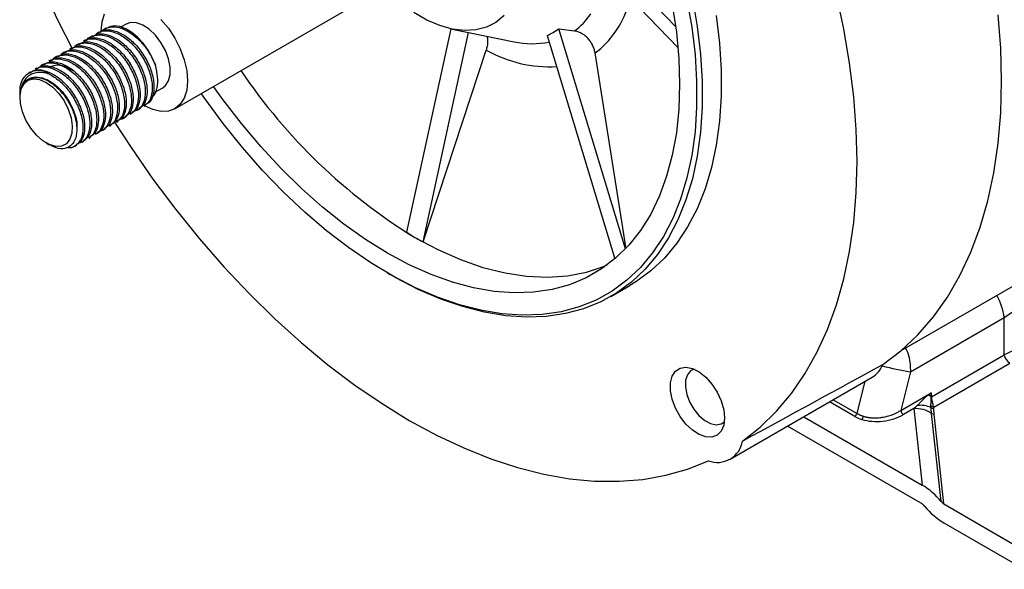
# Model space of a CAD drawing. Header units: inches. Extents: x 0 to 44, y 0 to 34.
# Tile 16 of 20: x 28.6 to 33.7, y 20.9 to 23.7. Entities that reach past the tile are written whole.
import ezdxf

# ---------------------------------------------------------------- set-up
doc = ezdxf.new("R2010")
doc.units = ezdxf.units.IN
doc.header["$LTSCALE"] = 4
doc.header["$MEASUREMENT"] = 0

msp = doc.modelspace()

# ---------------------------------------------------------------- linework, layer by layer
for p, q in [((33.131291, 22.055245), (37.610304, 24.640924)), ((29.428679, 23.286315), (30.583991, 23.953263)), ((31.981112, 23.70556), (31.740021, 23.956443)), ((31.740021, 23.860001), (31.993134, 23.596608)), ((29.077662, 23.697379), (29.068823, 23.692277)), ((29.179683, 23.717635), (29.154558, 23.70313)), ((30.834677, 23.693658), (30.609875, 22.657403)), ((30.842247, 23.692051), (31.157901, 23.628066)), ((31.385766, 23.694281), (31.464812, 23.682814)), ((31.725199, 22.572815), (31.385766, 23.694281)), ((29.006951, 23.656559), (28.998113, 23.651457)), ((29.042306, 23.676969), (29.033472, 23.671869)), ((30.693391, 22.60919), (30.92468, 23.675342)), ((31.326711, 23.660178), (31.671259, 22.521813)), ((28.900885, 23.595328), (28.892041, 23.590223)), ((28.93624, 23.615738), (28.927408, 23.61064)), ((28.971596, 23.636149), (28.96275, 23.631042)), ((28.830174, 23.554508), (28.821338, 23.549407)), ((28.86553, 23.574918), (28.856692, 23.569816)), ((30.693391, 22.60919), (31.014688, 23.585706)), ((31.727409, 22.582901), (31.570163, 23.570679)), ((28.724108, 23.493277), (28.715267, 23.488173)), ((28.759464, 23.513687), (28.750631, 23.508589)), ((28.794819, 23.534098), (28.785973, 23.528991)), ((28.688753, 23.472867), (28.684124, 23.470195)), ((28.682454, 23.437982), (28.678035, 23.43543)), ((29.326733, 23.37066), (29.366676, 23.393719)), ((28.638454, 23.369253), (28.638454, 23.343539)), ((29.2716, 23.300192), (29.280438, 23.305294)), ((29.165532, 23.23896), (29.174372, 23.244064)), ((29.200895, 23.259375), (29.209728, 23.264474)), ((29.236237, 23.279777), (29.245083, 23.284884)), ((29.094828, 23.198144), (29.103662, 23.203243)), ((29.130174, 23.218549), (29.139017, 23.223654)), ((28.988757, 23.13691), (28.997596, 23.142013)), ((29.024117, 23.157323), (29.032951, 23.162423)), ((29.059461, 23.177727), (29.068306, 23.182833)), ((28.772059, 23.112104), (28.788004, 23.102896)), ((28.918053, 23.096094), (28.926885, 23.101192)), ((28.953395, 23.116496), (28.96224, 23.121602)), ((30.511752, 22.449842), (30.525669, 22.441805)), ((31.650836, 22.330263), (31.748272, 22.386511)), ((33.178189, 21.947132), (33.656608, 22.223317)), ((33.656608, 22.032481), (33.656608, 22.223317)), ((33.285915, 21.818485), (33.656608, 22.032481)), ((33.297453, 21.766927), (33.684024, 21.99009)), ((33.178189, 21.947132), (33.1284, 21.749744)), ((32.259472, 21.501267), (32.983282, 21.919114)), ((32.905905, 21.734347), (32.947266, 21.898322)), ((33.1284, 21.749744), (33.284519, 21.83987)), ((33.284519, 21.83987), (33.285773, 21.819332)), ((32.89385, 21.719351), (32.765548, 21.793418)), ((32.784563, 21.804395), (32.905905, 21.734347)), ((33.285773, 21.819332), (33.285915, 21.818485)), ((33.195191, 21.759193), (33.142108, 21.728548)), ((33.195191, 21.759193), (33.237369, 21.36961)), ((32.63439, 21.717702), (33.237369, 21.36961)), ((33.334778, 21.285248), (33.286156, 21.734346)), ((33.348693, 21.273196), (33.299151, 21.730796)), ((33.237369, 21.273168), (32.55086, 21.669481)), ((33.348693, 21.273196), (33.758018, 21.036898)), ((33.348693, 21.176754), (33.758018, 20.940456))]:
    msp.add_line(p, q)
at = {"flags": 128}
for points in [[(28.751834, 23.906152), (28.83495, 23.729298), (28.904051, 23.593562)], [(32.038964, 23.844791), (32.063444, 23.702239), (32.079834, 23.562651), (32.088051, 23.426755), (32.088051, 23.295259), (32.079834, 23.16885), (32.063444, 23.048187), (32.038964, 22.933897), (32.006525, 22.826578), (31.966293, 22.726788), (31.918479, 22.635048), (31.863333, 22.551837), (31.801141, 22.477587), (31.732229, 22.412687), (31.656955, 22.357475), (31.575711, 22.312237), (31.488922, 22.277211), (31.39704, 22.252579), (31.300544, 22.238469), (31.199936, 22.234955), (31.095742, 22.242055), (30.988505, 22.259732), (30.878784, 22.287894), (30.76715, 22.326395), (30.654186, 22.375032), (30.540481, 22.433554), (30.426627, 22.501654), (30.313219, 22.578978), (30.200847, 22.665123), (30.090097, 22.759639), (29.981547, 22.862034), (29.875763, 22.971773), (29.773295, 23.088285), (29.674679, 23.210963), (29.580428, 23.339166), (29.563832, 23.362971)], [(32.066361, 23.849067), (32.091056, 23.705256), (32.107592, 23.564436), (32.115881, 23.42734), (32.115881, 23.294684), (32.107592, 23.16716), (32.091056, 23.045431), (32.066361, 22.930132), (32.033635, 22.821866), (31.993048, 22.721196), (31.944812, 22.628646), (31.889179, 22.5447), (31.826439, 22.469796), (31.756918, 22.404323), (31.68098, 22.348623), (31.599019, 22.302986), (31.511464, 22.267651), (31.418771, 22.242801), (31.321423, 22.228567), (31.219928, 22.225022), (31.114814, 22.232184), (31.00663, 22.250018), (30.89594, 22.278428), (30.783321, 22.317268), (30.66936, 22.366335), (30.554652, 22.425373), (30.525669, 22.441805)], [(32.322017, 21.593473), (32.411778, 21.664439), (32.494893, 21.74533), (32.571055, 21.835842), (32.639979, 21.935642), (32.70141, 22.044357), (32.75512, 22.161584), (32.80091, 22.286887), (32.838608, 22.4198), (32.868075, 22.55983), (32.889201, 22.706457), (32.901908, 22.859135), (32.906149, 23.017297), (32.901908, 23.180356), (32.889201, 23.347706), (32.868075, 23.518724), (32.838608, 23.692776), (32.80091, 23.869215)], [(31.964045, 23.815303), (31.984752, 23.676975), (31.997222, 23.541968), (32.001387, 23.411037), (31.997222, 23.284915), (31.984752, 23.164306), (31.964045, 23.049885), (31.935218, 22.942293), (31.898432, 22.84213), (31.853892, 22.749957), (31.801848, 22.666289), (31.742591, 22.591595), (31.676451, 22.526291), (31.6038, 22.470744), (31.525043, 22.425264), (31.440621, 22.390105), (31.351005, 22.365464), (31.256698, 22.351478), (31.158225, 22.348226), (31.056139, 22.355727), (30.95101, 22.373937), (30.843426, 22.402755), (30.733989, 22.442021), (30.62331, 22.491514), (30.512008, 22.550958), (30.400707, 22.62002), (30.290028, 22.698314), (30.18059, 22.785402), (30.073006, 22.880798), (29.967877, 22.983967), (29.865791, 23.094333), (29.767319, 23.211278), (29.673012, 23.334149), (29.625818, 23.400121)], [(29.053253, 23.682638), (29.057478, 23.729744), (29.069994, 23.770161)], [(31.106961, 23.761212), (31.064621, 23.726553), (31.016199, 23.701998), (30.962461, 23.687935), (30.904252, 23.684585), (30.842492, 23.692002), (30.778155, 23.710067), (30.712254, 23.738497), (30.645829, 23.776843)], [(32.188492, 23.761505), (32.205028, 23.620684), (32.213317, 23.483589), (32.213317, 23.350933), (32.205028, 23.223408), (32.188492, 23.101679), (32.163797, 22.986381), (32.131071, 22.878115), (32.090484, 22.777444), (32.042248, 22.684895), (31.986615, 22.600949), (31.923875, 22.526044), (31.854354, 22.460571), (31.778415, 22.404871), (31.748272, 22.386511)], [(33.036854, 21.9834), (33.129813, 22.053992), (33.215931, 22.134941), (33.294878, 22.225937), (33.36635, 22.32663), (33.430074, 22.436635), (33.485804, 22.555528), (33.533327, 22.682854), (33.572461, 22.818125), (33.603056, 22.96082), (33.624993, 23.110393), (33.638189, 23.266269), (33.642594, 23.42785), (33.638189, 23.594517), (33.624993, 23.765629)], [(29.32879, 23.508373), (29.312394, 23.547621), (29.291282, 23.585325), (29.266264, 23.620037), (29.238303, 23.650423), (29.208472, 23.675315), (29.177919, 23.693756), (29.147817, 23.705039), (29.119323, 23.708729)], [(29.366676, 23.393719), (29.38016, 23.404164), (29.396128, 23.428487), (29.404371, 23.460803), (29.404371, 23.49908), (29.396128, 23.540912), (29.38016, 23.583673), (29.357469, 23.624674), (29.329482, 23.66134), (29.297958, 23.691367), (29.264876, 23.712868), (29.232317, 23.724492), (29.202325, 23.725509), (29.179683, 23.717635)], [(29.357342, 23.741722), (29.395364, 23.696304), (29.428691, 23.645481), (29.456042, 23.591207), (29.476365, 23.535567), (29.488881, 23.480701), (29.493106, 23.428715), (29.488881, 23.381609), (29.476365, 23.341192), (29.456042, 23.309018), (29.428691, 23.286322), (29.395364, 23.273978), (29.357342, 23.272459), (29.316085, 23.281824), (29.27318, 23.301713), (29.27112, 23.302913)], [(28.77208, 23.420705), (28.805312, 23.396673), (28.836455, 23.364455), (28.863554, 23.326076), (28.884905, 23.283948), (28.899167, 23.240716), (28.905443, 23.199098), (28.90334, 23.161709), (28.892989, 23.130898), (28.875041, 23.108601), (28.850624, 23.096219), (28.821271, 23.09453), (28.788828, 23.10364), (28.755332, 23.122976), (28.722889, 23.151325), (28.693537, 23.186904), (28.669119, 23.227477), (28.651171, 23.270497), (28.640821, 23.313258), (28.638717, 23.353076), (28.644994, 23.387447), (28.659256, 23.414212), (28.680607, 23.43169), (28.707705, 23.438781), (28.738849, 23.435041), (28.77208, 23.420705)], [(29.120445, 23.218578), (29.204672, 23.08892), (29.316272, 22.928516), (29.432729, 22.773339), (29.55361, 22.623964), (29.678465, 22.480948), (29.806832, 22.344821), (29.938232, 22.21609), (30.072179, 22.095232), (30.208173, 21.982697), (30.34571, 21.878902), (30.484278, 21.784234), (30.623364, 21.699045), (30.762449, 21.62365), (30.901018, 21.55833), (31.038555, 21.503327), (31.174549, 21.458847), (31.308495, 21.425054), (31.439895, 21.402074), (31.568262, 21.389992), (31.693118, 21.388853), (31.813998, 21.398661), (31.930455, 21.41938), (32.042055, 21.450934), (32.148384, 21.493203)], [(30.651203, 22.631313), (30.768058, 22.569156), (30.884193, 22.517985), (30.998891, 22.478117), (31.111446, 22.449797), (31.221163, 22.4332), (31.327366, 22.428428), (31.429401, 22.43551), (31.526637, 22.454403), (31.618477, 22.484991), (31.632368, 22.490844)], [(32.230487, 21.711234), (32.226142, 21.674019), (32.213377, 21.644159), (32.192997, 21.623532), (32.166281, 21.613433), (32.134907, 21.614497), (32.100848, 21.626656), (32.066244, 21.649147), (32.033267, 21.680557), (32.003992, 21.718911), (31.980256, 21.761801), (31.963552, 21.806531), (31.954929, 21.85029), (31.954929, 21.890329), (31.963552, 21.924133), (31.980256, 21.949577), (32.003992, 21.965062), (32.033267, 21.969616), (32.066244, 21.962952), (32.100848, 21.945489), (32.134907, 21.918325), (32.166281, 21.883165), (32.192997, 21.84222), (32.213377, 21.798062), (32.226142, 21.753466), (32.230487, 21.711234)], [(32.074886, 21.959541), (32.057302, 21.950957), (32.0408, 21.93143), (32.031697, 21.903567), (32.03067, 21.869435), (32.037794, 21.831565), (32.052541, 21.792765), (32.073817, 21.755914), (32.100044, 21.723744), (32.129277, 21.698642), (32.159349, 21.682468), (32.188028, 21.676423), (32.213188, 21.680955), (32.229401, 21.691884)]]:
    msp.add_lwpolyline(points, dxfattribs=at)
for centre, radius, start, end in [((31.286219, 23.948188), 0.472374, 306.948687, 342.768609), ((31.252714, 23.972206), 0.358794, 306.237994, 325.67219), ((31.251429, 24.053298), 0.435396, 257.595543, 281.326331), ((31.340382, 24.161563), 0.66158, 240.508292, 272.99278), ((28.73257, 23.385138), 0.095447, 54.326433, 189.580073), ((32.166921, 25.100121), 2.896966, 213.992396, 238.452249), ((28.724166, 23.363183), 0.085036, 114.712603, 180.470436), ((33.296921, 22.167344), 0.364016, 8.845269, 27.74989), ((33.717476, 22.041785), 0.061575, 188.690395, 237.093233), ((32.917437, 22.02845), 0.127632, 301.057594, 339.331184), ((33.316683, 22.964076), 1.026332, 254.025907, 262.2448), ((33.138755, 21.613708), 0.251063, 54.638845, 58.755505), ((33.297931, 21.80212), 0.020303, 126.285735, 134.001715), ((33.294052, 21.800958), 0.020153, 114.255896, 119.748523), ((33.158834, 21.754396), 0.030787, 188.690395, 237.093233), ((33.202655, 21.60758), 0.151796, 56.626792, 92.818407), ((33.228919, 21.642077), 0.13362, 66.222527, 96.756424), ((33.299233, 21.790076), 0.023217, 223.301655, 265.602733), ((33.295925, 21.781671), 0.021732, 232.82218, 271.932649), ((32.877556, 21.744792), 0.030212, 302.637971, 339.772886), ((32.899472, 21.728759), 0.039648, 320.925696, 347.419243), ((33.298085, 21.752455), 0.021685, 236.626792, 272.818407), ((32.19423, 21.614286), 0.129472, 249.261713, 350.749039)]:
    msp.add_arc(centre, radius, start, end)
for centre, major_axis, ratio, start_param, end_param in [((31.014819, 24.805256), (-0.239038, 1.168961), 0.52646045, 3.26313928, 3.36774879), ((33.237369, 21.257094), (0.133663, -0.124397), 0.49699578, 1.28129778, 2.00403202), ((33.348693, 21.28927), (0.019095, -0.017771), 0.49699578, 4.42289043, 5.14562468), ((33.237369, 21.257094), (0.019095, -0.017771), 0.49699578, 1.28129778, 2.00403202), ((33.348693, 21.28927), (0.133663, -0.124397), 0.49699578, 4.42289043, 5.14562468)]:
    msp.add_ellipse(centre, major_axis=major_axis, ratio=ratio, start_param=start_param, end_param=end_param)
for points, knots in [([(29.051041, 23.678438), (29.055156, 23.682637), (29.059589, 23.686311), (29.068951, 23.692576), (29.073877, 23.695181), (29.089767, 23.701568), (29.101695, 23.703773), (29.127185, 23.703561), (29.140733, 23.701143), (29.161226, 23.694331), (29.168084, 23.691538), (29.181685, 23.685025), (29.188401, 23.681329), (29.208851, 23.668663), (29.222665, 23.65816), (29.249266, 23.633805), (29.262037, 23.619964), (29.279478, 23.597795), (29.285008, 23.590175), (29.295396, 23.574681), (29.300223, 23.566863), (29.31403, 23.54262), (29.322187, 23.525549), (29.32879, 23.508373)], [0, 0, 0, 0, 0.0625, 0.0625, 0.125, 0.125, 0.25, 0.25, 0.375, 0.375, 0.4375, 0.4375, 0.5, 0.5, 0.625, 0.625, 0.75, 0.75, 0.8125, 0.8125, 0.875, 0.875, 1, 1, 1, 1]), ([(29.079227, 23.694664), (29.085405, 23.699136), (29.096963, 23.707502), (29.112221, 23.708339), (29.119323, 23.708729)], [0, 0, 0, 0, 0.53450912, 1, 1, 1, 1]), ([(28.963602, 23.629779), (28.965185, 23.631255), (28.977926, 23.643141), (29.014149, 23.644795), (29.067027, 23.631623), (29.122203, 23.595024), (29.172327, 23.541984), (29.212023, 23.477638), (29.237239, 23.41001), (29.245348, 23.345878), (29.234568, 23.295362), (29.217767, 23.265997), (29.202304, 23.261529), (29.200142, 23.260904)], [0, 0, 0, 0, 0.01524621, 0.12271906, 0.23019491, 0.33767229, 0.4451447, 0.5526272, 0.66009911, 0.7675813, 0.87505412, 0.98253051, 1, 1, 1, 1]), ([(28.973161, 23.633434), (28.979414, 23.63773), (28.998096, 23.650566), (29.041543, 23.64778), (29.095918, 23.6258), (29.149985, 23.582698), (29.196927, 23.524799), (29.231805, 23.458353), (29.247697, 23.402854), (29.252578, 23.353387), (29.247322, 23.311757), (29.231879, 23.278122), (29.214334, 23.270034), (29.208163, 23.267189)], [0, 0, 0, 0, 0.05404937, 0.16146509, 0.26889123, 0.37630784, 0.48372839, 0.59114878, 0.69856501, 0.74990872, 0.84826619, 0.94662326, 1, 1, 1, 1]), ([(28.980816, 23.637836), (28.980951, 23.638063), (28.989419, 23.652334), (29.019912, 23.66268), (29.068815, 23.663846), (29.124141, 23.639889), (29.17786, 23.596668), (29.22459, 23.538353), (29.259074, 23.471763), (29.277828, 23.404831), (29.278885, 23.344284), (29.261601, 23.300097), (29.240588, 23.276407), (29.22407, 23.275314), (29.222071, 23.275182)], [0, 0, 0, 0, 0.0015934, 0.10008244, 0.19856208, 0.29705148, 0.39553187, 0.49401656, 0.59249984, 0.69097992, 0.78946877, 0.88794842, 0.98643794, 1, 1, 1, 1]), ([(29.008516, 23.653844), (29.01477, 23.658141), (29.033452, 23.670977), (29.076899, 23.66819), (29.131273, 23.64621), (29.185341, 23.603108), (29.232283, 23.54521), (29.267161, 23.478763), (29.283052, 23.423264), (29.287933, 23.373797), (29.282677, 23.332167), (29.267234, 23.298532), (29.24969, 23.290444), (29.243518, 23.287599)], [0, 0, 0, 0, 0.05404935, 0.16146507, 0.26889121, 0.37630782, 0.48372837, 0.59114876, 0.698565, 0.74990901, 0.84826648, 0.94662354, 1, 1, 1, 1]), ([(29.023715, 23.662583), (29.025843, 23.665157), (29.037951, 23.679803), (29.07346, 23.685945), (29.12538, 23.677684), (29.180784, 23.645623), (29.232518, 23.59593), (29.274964, 23.533463), (29.304308, 23.464551), (29.315783, 23.399564), (29.309192, 23.347484), (29.293751, 23.313838), (29.276206, 23.305751), (29.270034, 23.302907)], [0, 0, 0, 0, 0.0222017, 0.12634945, 0.23049477, 0.33464901, 0.43879404, 0.54294968, 0.64709525, 0.75752356, 0.8528861, 0.94824825, 1, 1, 1, 1]), ([(29.043871, 23.674254), (29.050125, 23.678551), (29.068807, 23.691387), (29.112254, 23.6886), (29.166628, 23.66662), (29.220696, 23.623518), (29.267638, 23.56562), (29.302516, 23.499173), (29.318407, 23.443674), (29.323289, 23.394207), (29.318032, 23.352577), (29.302589, 23.318942), (29.285045, 23.310854), (29.278873, 23.308009)], [0, 0, 0, 0, 0.05404934, 0.16146506, 0.2688912, 0.37630781, 0.48372836, 0.59114875, 0.69856498, 0.74990856, 0.84826603, 0.94662309, 1, 1, 1, 1]), ([(31.018727, 23.656278), (31.020573, 23.647914), (31.024501, 23.630113), (31.020368, 23.604106), (31.015665, 23.58887), (31.014688, 23.585706)], [0, 0, 0, 0, 0.412542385, 0.878012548, 1, 1, 1, 1]), ([(31.570163, 23.570679), (31.569072, 23.577526), (31.567449, 23.584268), (31.563185, 23.597548), (31.560524, 23.604124), (31.554216, 23.616891), (31.550628, 23.622974), (31.542613, 23.634557), (31.538139, 23.640105), (31.528533, 23.650334), (31.523441, 23.654989), (31.512688, 23.663402), (31.506966, 23.667189), (31.495297, 23.673595), (31.489347, 23.676234), (31.477215, 23.680395), (31.471001, 23.681916), (31.464812, 23.682814)], [0, 0, 0, 0, 0.125, 0.125, 0.25, 0.25, 0.375, 0.375, 0.5, 0.5, 0.625, 0.625, 0.75, 0.75, 0.875, 0.875, 1, 1, 1, 1]), ([(28.893561, 23.587742), (28.897932, 23.591149), (28.914235, 23.603857), (28.954865, 23.603048), (29.008802, 23.584312), (29.063366, 23.54361), (29.111609, 23.487442), (29.148329, 23.421698), (29.169977, 23.354115), (29.173564, 23.292752), (29.160892, 23.243683), (29.139925, 23.227144), (29.129768, 23.219131)], [0, 0, 0, 0, 0.03937121, 0.14682502, 0.25428733, 0.36174166, 0.46919622, 0.57665743, 0.68411132, 0.79157599, 0.89902975, 1, 1, 1, 1]), ([(28.90245, 23.592613), (28.908704, 23.59691), (28.927386, 23.609746), (28.970833, 23.606959), (29.025207, 23.584979), (29.079275, 23.541877), (29.126217, 23.483979), (29.161095, 23.417533), (29.176986, 23.362033), (29.181867, 23.312566), (29.176611, 23.270936), (29.161168, 23.237301), (29.143624, 23.229213), (29.137452, 23.226368)], [0, 0, 0, 0, 0.05404937, 0.16146509, 0.26889123, 0.37630784, 0.48372839, 0.59114878, 0.69856501, 0.74990905, 0.84826652, 0.94662359, 1, 1, 1, 1]), ([(28.91449, 23.599536), (28.915699, 23.601223), (28.926189, 23.615858), (28.959523, 23.623946), (29.010313, 23.61964), (29.065775, 23.590934), (29.118469, 23.543871), (29.162793, 23.483042), (29.194065, 23.415677), (29.208884, 23.349682), (29.205954, 23.291633), (29.184868, 23.251784), (29.163085, 23.231602), (29.147712, 23.232038), (29.147335, 23.232048)], [0, 0, 0, 0, 0.01283015, 0.11130113, 0.209766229, 0.308240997, 0.406705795, 0.505179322, 0.603644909, 0.702112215, 0.800582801, 0.899047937, 0.997522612, 1, 1, 1, 1]), ([(28.937805, 23.613024), (28.944059, 23.61732), (28.962741, 23.630156), (29.006188, 23.627369), (29.060562, 23.60539), (29.11463, 23.562288), (29.161572, 23.504389), (29.19645, 23.437943), (29.212341, 23.382444), (29.217223, 23.332977), (29.211966, 23.291346), (29.196523, 23.257712), (29.178979, 23.249624), (29.172807, 23.246779)], [0, 0, 0, 0, 0.054049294, 0.161465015, 0.268891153, 0.376307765, 0.483728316, 0.591148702, 0.698564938, 0.749908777, 0.848266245, 0.94662331, 1, 1, 1, 1]), ([(28.787084, 23.5273), (28.789385, 23.529352), (28.803045, 23.541534), (28.840424, 23.542623), (28.893636, 23.527916), (28.94867, 23.490184), (28.998313, 23.436271), (29.037229, 23.371487), (29.061455, 23.303907), (29.068481, 23.240215), (29.056576, 23.190806), (29.03979, 23.162616), (29.024992, 23.158718), (29.023623, 23.158357)], [0, 0, 0, 0, 0.02177052, 0.12924213, 0.23671841, 0.34419318, 0.45166445, 0.55914529, 0.66661609, 0.77409766, 0.88156921, 0.98904597, 1, 1, 1, 1]), ([(28.796384, 23.531383), (28.802638, 23.535679), (28.82132, 23.548515), (28.864767, 23.545729), (28.919141, 23.523749), (28.973209, 23.480647), (29.020151, 23.422748), (29.055029, 23.356302), (29.07092, 23.300803), (29.075801, 23.251336), (29.070545, 23.209705), (29.055102, 23.176071), (29.037558, 23.167983), (29.031386, 23.165138)], [0, 0, 0, 0, 0.05404945, 0.16146517, 0.26889131, 0.37630792, 0.48372848, 0.59114886, 0.6985651, 0.74990909, 0.84826655, 0.94662362, 1, 1, 1, 1]), ([(28.805234, 23.536471), (28.805639, 23.537121), (28.814631, 23.55153), (28.845875, 23.561313), (28.895329, 23.560991), (28.950716, 23.535731), (29.00419, 23.491444), (29.050293, 23.432413), (29.083922, 23.365574), (29.101621, 23.298859), (29.101593, 23.238955), (29.083271, 23.195911), (29.06201, 23.173206), (29.04578, 23.172568), (29.044206, 23.172506)], [0, 0, 0, 0, 0.00464813, 0.10313006, 0.20160326, 0.30008648, 0.3985602, 0.49703963, 0.5955149, 0.69398827, 0.79246995, 0.89094318, 0.98942647, 1, 1, 1, 1]), ([(28.831739, 23.551793), (28.837993, 23.55609), (28.856675, 23.568926), (28.900122, 23.566139), (28.954496, 23.544159), (29.008564, 23.501057), (29.055506, 23.443159), (29.090384, 23.376712), (29.106275, 23.321213), (29.111157, 23.271746), (29.1059, 23.230115), (29.090457, 23.196481), (29.072913, 23.188393), (29.066741, 23.185548)], [0, 0, 0, 0, 0.05404934, 0.16146506, 0.2688912, 0.37630781, 0.48372836, 0.59114875, 0.69856498, 0.74990929, 0.84826676, 0.94662382, 1, 1, 1, 1]), ([(28.848102, 23.561201), (28.8506, 23.564064), (28.863337, 23.57866), (28.899671, 23.584017), (28.951958, 23.574297), (29.007307, 23.541019), (29.058642, 23.490382), (29.100362, 23.427372), (29.128176, 23.359753), (29.139205, 23.294558), (29.13144, 23.241267), (29.11485, 23.208407), (29.097741, 23.202121), (29.093532, 23.200575)], [0, 0, 0, 0, 0.02549039, 0.12997896, 0.23446638, 0.33896233, 0.44344999, 0.54794833, 0.65243621, 0.75693153, 0.8614195, 0.96590669, 1, 1, 1, 1]), ([(28.867095, 23.572203), (28.873348, 23.5765), (28.89203, 23.589336), (28.935477, 23.586549), (28.989852, 23.564569), (29.043919, 23.521467), (29.090861, 23.463569), (29.125739, 23.397122), (29.141631, 23.341623), (29.146512, 23.292156), (29.141256, 23.250526), (29.125813, 23.216891), (29.108268, 23.208803), (29.102097, 23.205958)], [0, 0, 0, 0, 0.05404934, 0.16146506, 0.2688912, 0.37630781, 0.48372836, 0.59114875, 0.69856498, 0.74990867, 0.84826614, 0.9466232, 1, 1, 1, 1]), ([(28.716838, 23.485538), (28.722031, 23.489371), (28.739376, 23.502171), (28.781253, 23.500522), (28.835402, 23.480329), (28.889759, 23.438543), (28.93743, 23.381602), (28.973354, 23.315473), (28.993865, 23.248244), (28.996769, 23.186667), (28.981252, 23.140601), (28.960727, 23.115191), (28.943762, 23.113264), (28.941068, 23.112958)], [0, 0, 0, 0, 0.04444452, 0.14843193, 0.25242856, 0.35641681, 0.46040686, 0.5644004, 0.66838817, 0.77238602, 0.87637341, 0.98037027, 1, 1, 1, 1]), ([(28.725673, 23.490562), (28.731927, 23.494859), (28.750609, 23.507695), (28.794056, 23.504908), (28.84843, 23.482928), (28.902498, 23.439827), (28.94944, 23.381928), (28.984318, 23.315482), (29.000209, 23.259983), (29.005091, 23.210515), (28.999834, 23.168885), (28.984391, 23.13525), (28.966847, 23.127163), (28.960675, 23.124317)], [0, 0, 0, 0, 0.0540493, 0.16146502, 0.26889116, 0.37630777, 0.48372832, 0.59114871, 0.69856494, 0.74990881, 0.84826627, 0.94662334, 1, 1, 1, 1]), ([(28.738891, 23.498162), (28.740428, 23.500197), (28.751505, 23.514861), (28.785639, 23.522254), (28.836873, 23.516476), (28.892329, 23.48651), (28.944685, 23.438458), (28.988333, 23.37698), (29.01865, 23.30958), (29.032585, 23.243498), (29.027835, 23.187705), (29.01181, 23.150936), (28.99329, 23.142426), (28.987196, 23.139626)], [0, 0, 0, 0, 0.0166917, 0.12030281, 0.22390911, 0.32752514, 0.43113095, 0.53474668, 0.63835337, 0.74196349, 0.84557413, 0.94918044, 1, 1, 1, 1]), ([(28.761029, 23.510973), (28.767282, 23.515269), (28.785964, 23.528105), (28.829411, 23.525318), (28.883785, 23.503339), (28.937853, 23.460237), (28.984795, 23.402338), (29.019673, 23.335892), (29.035565, 23.280393), (29.040446, 23.230926), (29.03519, 23.189295), (29.019747, 23.155661), (29.002202, 23.147573), (28.996031, 23.144728)], [0, 0, 0, 0, 0.0540493, 0.16146502, 0.26889116, 0.37630777, 0.48372832, 0.59114871, 0.69856494, 0.74990867, 0.84826613, 0.9466232, 1, 1, 1, 1]), ([(28.789033, 23.498051), (28.799031, 23.502676), (28.820914, 23.512799), (28.863469, 23.506775), (28.89362, 23.489005), (28.908059, 23.480496)], [0, 0, 0, 0, 0.3048034, 0.667091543, 1, 1, 1, 1]), ([(29.312982, 23.348599), (29.31485, 23.34986), (29.327844, 23.358633), (29.3393, 23.392818), (29.343887, 23.446677), (29.333736, 23.488159), (29.32879, 23.508373)], [0, 0, 0, 0, 0.05363019, 0.37322553, 0.69457289, 1, 1, 1, 1]), ([(28.788227, 23.462664), (28.778719, 23.466079), (28.769412, 23.468491), (28.751183, 23.471379), (28.742198, 23.471851), (28.724924, 23.470776), (28.716725, 23.469251), (28.701183, 23.464271), (28.693777, 23.460765), (28.680282, 23.45198), (28.674174, 23.446716), (28.663196, 23.434231), (28.658291, 23.426946), (28.650121, 23.410952), (28.646816, 23.402236), (28.641759, 23.383369), (28.640014, 23.373164), (28.639133, 23.362485)], [0, 0, 0, 0, 0.125, 0.125, 0.25, 0.25, 0.375, 0.375, 0.5, 0.5, 0.625, 0.625, 0.75, 0.75, 0.875, 0.875, 1, 1, 1, 1]), ([(28.683407, 23.436499), (28.685578, 23.438371), (28.697679, 23.448809), (28.729968, 23.450033), (28.775586, 23.43796), (28.822909, 23.406694), (28.865845, 23.361917), (28.900687, 23.307163), (28.922464, 23.250328), (28.93137, 23.207453), (28.928305, 23.189318), (28.927721, 23.185861)], [0, 0, 0, 0, 0.02944376, 0.16416981, 0.29866738, 0.43175067, 0.56720904, 0.69973664, 0.83503847, 0.96854912, 1, 1, 1, 1]), ([(28.688616, 23.440431), (28.701759, 23.443669), (28.728047, 23.450144), (28.775998, 23.43411), (28.824034, 23.400847), (28.868077, 23.352166), (28.902809, 23.293439), (28.922778, 23.236887), (28.93028, 23.183319), (28.925033, 23.13652), (28.903857, 23.099347), (28.868985, 23.081416), (28.828678, 23.082027), (28.800586, 23.097779), (28.788787, 23.104396)], [0, 0, 0, 0, 0.08456277, 0.16912555, 0.25364203, 0.33985756, 0.42611911, 0.51342023, 0.57817332, 0.66599314, 0.75381296, 0.84350958, 0.93427168, 1, 1, 1, 1]), ([(28.690318, 23.470152), (28.696572, 23.474449), (28.715253, 23.487285), (28.758701, 23.484498), (28.813075, 23.462518), (28.867143, 23.419416), (28.914085, 23.361518), (28.948963, 23.295071), (28.964854, 23.239572), (28.969735, 23.190105), (28.964479, 23.148475), (28.949036, 23.11484), (28.931492, 23.106752), (28.92532, 23.103907)], [0, 0, 0, 0, 0.05404936, 0.16146509, 0.26889122, 0.37630784, 0.48372839, 0.59114877, 0.69856501, 0.74990912, 0.84826658, 0.94662365, 1, 1, 1, 1]), ([(28.788229, 23.462673), (28.804886, 23.452768), (28.838202, 23.432957), (28.88589, 23.382758), (28.925691, 23.321357), (28.952616, 23.2535), (28.962332, 23.189166), (28.954298, 23.135135), (28.929001, 23.099868), (28.900781, 23.084165), (28.880558, 23.088278), (28.876223, 23.089159)], [0, 0, 0, 0, 0.11298251, 0.22596467, 0.34936543, 0.47275342, 0.59615159, 0.71954035, 0.84292998, 0.96632609, 1, 1, 1, 1]), ([(30.609875, 22.657403), (30.613285, 22.655089), (30.620103, 22.650462), (30.630413, 22.643833), (30.640772, 22.637415), (30.647726, 22.633347), (30.651203, 22.631313)], [0, 0, 0, 0, 0.25015379, 0.50014678, 0.75006636, 1, 1, 1, 1]), ([(30.651203, 22.631313), (30.65469, 22.629326), (30.661664, 22.625353), (30.672192, 22.619714), (30.682763, 22.61429), (30.689848, 22.61089), (30.693391, 22.60919)], [0, 0, 0, 0, 0.24993364, 0.49985322, 0.74984621, 1, 1, 1, 1]), ([(33.656608, 22.223317), (33.675608, 22.236856), (33.696045, 22.250329), (33.728706, 22.270502), (33.73993, 22.277222), (33.763055, 22.290678), (33.774993, 22.297432), (33.811057, 22.317343), (33.835657, 22.330282), (33.873317, 22.349458), (33.886041, 22.355832), (33.911546, 22.368456), (33.924225, 22.374655), (33.962033, 22.393007), (33.986934, 22.404914), (34.02377, 22.422588), (34.035978, 22.428456), (34.05974, 22.43995), (34.071355, 22.445605), (34.105416, 22.462368), (34.127081, 22.473276), (34.168249, 22.494827), (34.187358, 22.505266), (34.204926, 22.515412)], [0, 0, 0, 0, 0.125, 0.125, 0.1875, 0.1875, 0.25, 0.25, 0.375, 0.375, 0.4375, 0.4375, 0.5, 0.5, 0.625, 0.625, 0.6875, 0.6875, 0.75, 0.75, 0.875, 0.875, 1, 1, 1, 1]), ([(34.204926, 22.032481), (34.168643, 22.052609), (34.125526, 22.068679), (34.03184, 22.090394), (33.981313, 22.096027), (33.880221, 22.096027), (33.829694, 22.090394), (33.736008, 22.068679), (33.692891, 22.052609), (33.656608, 22.032481)], [0, 0, 0, 0, 0.25, 0.25, 0.5, 0.5, 0.75, 0.75, 1, 1, 1, 1]), ([(33.153689, 22.068174), (33.15959, 22.053871), (33.175875, 22.014399), (33.177288, 21.973323), (33.178189, 21.947132)], [0, 0, 0, 0, 0.36238486, 1, 1, 1, 1]), ([(33.268979, 21.828358), (33.265188, 21.825516), (33.262075, 21.822937), (33.256314, 21.817956), (33.253709, 21.815577), (33.246242, 21.808562), (33.241801, 21.804124), (33.233139, 21.795362), (33.228895, 21.790997), (33.220793, 21.782641), (33.216913, 21.778623), (33.213199, 21.77477)], [0, 0, 0, 0, 0.125, 0.125, 0.25, 0.25, 0.5, 0.5, 0.75, 0.75, 1, 1, 1, 1]), ([(33.282337, 21.774153), (33.282392, 21.774975), (33.282576, 21.777699), (33.282801, 21.782237), (33.283011, 21.787847), (33.283224, 21.794893), (33.283424, 21.803172), (33.283628, 21.811269), (33.283773, 21.815253), (33.283827, 21.816724)], [0, 0, 0, 0, 0.07531226, 0.24935623, 0.37311754, 0.49954027, 0.7467058, 0.90643408, 1, 1, 1, 1]), ([(33.283827, 21.816724), (33.283842, 21.817012), (33.283873, 21.817589), (33.283993, 21.818167), (33.284052, 21.818455)], [0, 0, 0, 0, 0.50058938, 1, 1, 1, 1]), ([(33.297453, 21.766927), (33.295797, 21.771817), (33.293754, 21.778523), (33.29066, 21.791584), (33.289655, 21.796312), (33.288192, 21.804396), (33.287723, 21.807216), (33.286825, 21.812933), (33.286431, 21.815818), (33.285915, 21.818485)], [0, 0, 0, 0, 0.5, 0.5, 0.75, 0.75, 0.875, 0.875, 1, 1, 1, 1]), ([(32.938168, 21.720123), (32.940154, 21.719536), (32.944133, 21.718361), (32.950303, 21.716842), (32.956614, 21.715503), (32.963072, 21.714365), (32.969661, 21.713427), (32.976371, 21.712694), (32.989187, 21.711706), (33.008806, 21.711621), (33.034666, 21.714287), (33.060635, 21.719738), (33.08219, 21.726622), (33.100029, 21.734075), (33.114576, 21.741236), (33.123681, 21.74684), (33.1284, 21.749744)], [0, 0, 0, 0, 0.03207006, 0.06423698, 0.09652751, 0.12896807, 0.16158473, 0.19440312, 0.22744842, 0.34796757, 0.47490735, 0.60067769, 0.73697158, 0.81798965, 0.90564992, 1, 1, 1, 1]), ([(33.282793, 21.764356), (33.282629, 21.765433), (33.282304, 21.767578), (33.282177, 21.770856), (33.282284, 21.773059), (33.282337, 21.774153)], [0, 0, 0, 0, 0.33687, 0.67077485, 1, 1, 1, 1]), ([(33.286156, 21.734346), (33.28558, 21.7396), (33.284503, 21.749428), (33.283336, 21.759615), (33.282793, 21.764356)], [0, 0, 0, 0, 0.53464179, 1, 1, 1, 1]), ([(32.905905, 21.734347), (32.907522, 21.733394), (32.910747, 21.731495), (32.91587, 21.728854), (32.92117, 21.726383), (32.92666, 21.724101), (32.93231, 21.721992), (32.936217, 21.720746), (32.938168, 21.720123)], [0, 0, 0, 0, 0.16866857, 0.3363591, 0.50320313, 0.66933421, 0.8348876, 1, 1, 1, 1]), ([(32.930252, 21.703768), (32.94626, 21.698851), (32.963802, 21.695605), (33.000333, 21.692756), (33.019314, 21.693153), (33.056944, 21.697555), (33.075587, 21.701558), (33.110798, 21.712799), (33.127358, 21.720033), (33.142108, 21.728548)], [0, 0, 0, 0, 0.25, 0.25, 0.5, 0.5, 0.75, 0.75, 1, 1, 1, 1])]:
    msp.add_open_spline(points, degree=3, knots=knots)
for points in [[(32.322017, 21.593473), (32.561212, 21.723997), (32.799753, 21.854123), (33.036854, 21.9834)], [(33.284519, 21.83987), (33.279265, 21.836022), (33.274081, 21.832182), (33.268979, 21.828358)], [(33.284052, 21.818455), (33.284165, 21.825549), (33.284325, 21.832694), (33.284519, 21.83987)], [(33.213199, 21.77477), (33.208681, 21.770083), (33.202563, 21.764853), (33.195191, 21.759193)], [(33.296658, 21.759951), (33.296522, 21.762321), (33.296869, 21.76464), (33.297453, 21.766927)], [(33.299151, 21.730796), (33.2981, 21.74051), (33.297217, 21.750227), (33.296658, 21.759951)], [(32.89385, 21.719351), (32.904655, 21.713113), (32.916917, 21.707864), (32.930252, 21.703768)]]:
    msp.add_open_spline(points, degree=3)

doc.saveas('drawing.dxf')
